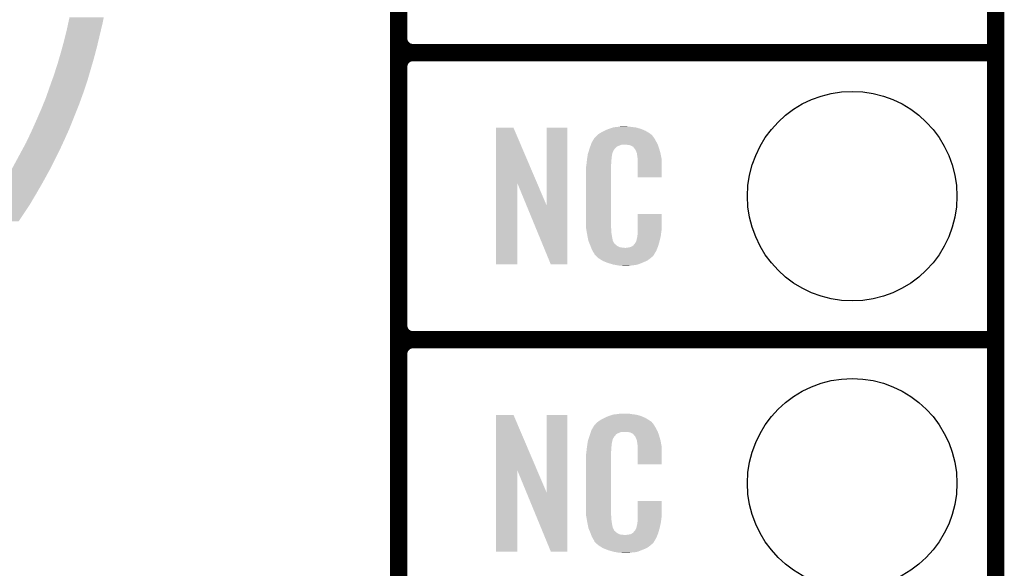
# Model space of a CAD drawing. Extents: x -1.3 to 24.2, y -3.9 to 39.2.
# Tile 26 of 34: x 15.5 to 24.2, y 9.4 to 14.3. Entities that reach past the tile are written whole.
import ezdxf

# ---------------------------------------------------------------- set-up
doc = ezdxf.new("R2010")
doc.units = 0
doc.layers.get('0').update_dxf_attribs({"linetype": 'CONTINUOUS'})
for name, color, linetype in [('PRESSURE_24_CLICK_V100_GKO', 5, 'CONTINUOUS'), ('PRESSURE_24_CLICK_V100_GTO', 14, 'CONTINUOUS'), ('PRESSURE_24_CLICK_V100_GTS', 12, 'CONTINUOUS')]:
    doc.layers.add(name, color=color, linetype=linetype)

# ---------------------------------------------------------------- blocks, each defined once
blk = doc.blocks.new('ROUND_23')
blk.add_circle((0, 0), 0.9271)

msp = doc.modelspace()

# ---------------------------------------------------------------- linework, layer by layer
at = {"layer": 'PRESSURE_24_CLICK_V100_GKO', "const_width": 0.1524}
msp.add_lwpolyline([(24.13, -1.27), (24.13, 36.83)], dxfattribs=at)
at = {"layer": 'PRESSURE_24_CLICK_V100_GTO', "const_width": 0.1524}
for points in [[(18.8468, -0.5588), (18.8468, 18.3388)], [(18.8468, 14.097), (18.8468, 16.383)], [(18.9738, 13.97), (24.13, 13.97)], [(18.9738, 13.97), (24.13, 13.97)], [(18.8468, 11.557), (18.8468, 13.843)], [(18.9738, 11.43), (24.13, 11.43)], [(18.9738, 11.43), (24.13, 11.43)], [(18.8468, 9.017), (18.8468, 11.303)]]:
    msp.add_lwpolyline(points, dxfattribs=at)
for points in [[(18.8468, 14.097, 0.4142136), (18.9738, 13.97)], [(18.9738, 13.97, 0.4142136), (18.8468, 13.843)], [(18.9738, 13.97, 0.4142136), (18.8468, 13.843)], [(18.8468, 11.557, 0.4142136), (18.9738, 11.43)], [(18.9738, 11.43, 0.4142136), (18.8468, 11.303)], [(18.9738, 11.43, 0.4142136), (18.8468, 11.303)]]:
    msp.add_lwpolyline(points, format="xyb", dxfattribs=at)
at = {"layer": 'PRESSURE_24_CLICK_V100_GTO'}
for points in [[(15.91056, 14.17828), (15.92394, 14.23924), (16.213544, 14.17828), (16.22806, 14.23924)], [(15.92394, 14.23924), (15.93342, 14.28242), (16.22806, 14.23924), (16.236092, 14.28242)], [(15.88516, 14.07414), (15.91056, 14.17828), (16.18875, 14.07414), (16.213544, 14.17828)], [(15.871888, 14.02588), (15.88516, 14.07414), (16.17726, 14.02588), (16.18875, 14.07414)], [(15.841608, 13.9192), (15.85722, 13.97254), (16.14932, 13.9192), (16.16329, 13.97254)], [(15.85722, 13.97254), (15.871888, 14.02588), (16.16329, 13.97254), (16.17726, 14.02588)], [(15.79372, 13.7668), (15.82674, 13.8684), (16.104714, 13.7668), (16.13445, 13.8684)], [(15.82674, 13.8684), (15.841608, 13.9192), (16.13445, 13.8684), (16.14932, 13.9192)], [(15.75816, 13.66774), (15.77366, 13.71092), (16.073614, 13.66774), (16.08836, 13.71092)], [(15.77366, 13.71092), (15.79372, 13.7668), (16.08836, 13.71092), (16.104714, 13.7668)], [(15.7226, 13.566142), (15.736822, 13.60678), (16.037932, 13.566142), (16.0528, 13.60678)], [(15.736822, 13.60678), (15.75816, 13.66774), (16.0528, 13.60678), (16.073614, 13.66774)], [(15.696548, 13.50264), (15.7226, 13.566142), (16.0147, 13.50264), (16.037932, 13.566142)], [(15.63878, 13.36802), (15.68196, 13.46708), (15.960852, 13.36802), (16.000476, 13.46708)], [(15.68196, 13.46708), (15.696548, 13.50264), (16.000476, 13.46708), (16.0147, 13.50264)], [(15.608098, 13.29944), (15.63878, 13.36802), (15.93342, 13.29944), (15.960852, 13.36802)], [(15.560706, 13.19784), (15.5956, 13.2715), (15.8877, 13.19784), (15.920846, 13.2715)], [(15.5956, 13.2715), (15.608098, 13.29944), (15.920846, 13.2715), (15.93342, 13.29944)], [(19.707874, 12.816708), (19.707884, 13.304502), (20.070876, 12.816708), (19.862804, 13.304502)], [(19.707884, 13.304502), (19.707886, 13.30452), (19.862804, 13.304502), (19.707886, 13.30452)], [(20.15744, 12.613768), (20.157464, 13.304494), (20.337764, 12.613768), (20.33778, 13.304494)], [(20.157464, 13.304494), (20.157466, 13.30452), (20.33778, 13.304494), (20.157466, 13.30452)], [(20.608834, 13.24356), (20.614642, 13.24864), (21.084542, 13.24356), (21.077432, 13.24864)], [(20.614642, 13.24864), (20.626618, 13.256262), (21.077432, 13.24864), (21.06676, 13.256262)], [(20.626618, 13.256262), (20.642582, 13.26642), (21.06676, 13.256262), (21.04983, 13.26642)], [(20.642582, 13.26642), (20.66798, 13.27912), (21.04983, 13.26642), (21.02866, 13.27912)], [(20.66798, 13.27912), (20.67814, 13.2842), (21.02866, 13.27912), (21.016324, 13.2842)], [(20.67814, 13.2842), (20.703538, 13.29436), (21.016324, 13.2842), (20.991652, 13.29436)], [(20.703538, 13.29436), (20.711158, 13.2969), (20.991652, 13.29436), (20.985482, 13.2969)], [(20.711158, 13.2969), (20.7264, 13.30198), (20.985482, 13.2969), (20.966432, 13.30198)], [(20.7264, 13.30198), (20.743334, 13.30706), (20.966432, 13.30198), (20.947382, 13.30706)], [(20.743334, 13.30706), (20.751802, 13.3096), (20.947382, 13.30706), (20.927062, 13.3096)], [(20.751802, 13.3096), (20.78228, 13.31214), (20.927062, 13.3096), (20.90674, 13.31214)], [(20.78228, 13.31214), (20.79752, 13.31468), (20.90674, 13.31214), (20.891502, 13.31468)], [(20.79752, 13.31468), (20.812762, 13.31722), (20.876262, 13.31468), (20.863562, 13.31722)], [(15.50869, 13.09878), (15.54988, 13.174982), (15.84198, 13.09878), (15.87715, 13.174982)], [(15.54988, 13.174982), (15.560706, 13.19784), (15.87715, 13.174982), (15.8877, 13.19784)], [(20.547456, 13.15466), (20.549232, 13.159738), (21.139694, 13.15466), (21.13788, 13.159738)], [(20.549232, 13.159738), (20.55368, 13.172442), (21.13788, 13.159738), (21.130952, 13.172442)], [(20.55368, 13.172442), (20.562644, 13.18768), (21.130952, 13.172442), (21.12264, 13.18768)], [(20.562644, 13.18768), (20.576094, 13.21054), (21.12264, 13.18768), (21.109942, 13.21054)], [(20.576094, 13.21054), (20.579086, 13.215622), (21.109942, 13.21054), (21.106132, 13.215622)], [(20.579086, 13.215622), (20.584158, 13.218164), (21.106132, 13.215622), (21.104228, 13.218164)], [(20.584158, 13.218164), (20.58619, 13.220704), (21.104228, 13.218164), (21.102322, 13.220704)], [(20.58619, 13.220704), (20.590248, 13.225776), (21.102322, 13.220704), (21.099782, 13.225776)], [(20.590248, 13.225776), (20.59432, 13.230862), (21.099782, 13.225776), (21.095424, 13.230862)], [(20.59432, 13.230862), (20.608834, 13.24356), (21.095424, 13.230862), (21.084542, 13.24356)], [(15.431804, 12.95654), (15.50869, 13.09878), (15.77086, 12.95654), (15.84198, 13.09878)], [(20.519054, 13.063218), (20.52066, 13.073382), (20.73402, 13.063218), (20.73679, 13.073382)], [(20.52066, 13.073382), (20.526272, 13.091158), (20.73679, 13.073382), (20.741638, 13.091158)], [(20.526272, 13.091158), (20.533492, 13.114018), (20.741638, 13.091158), (20.754338, 13.114018)], [(20.533492, 13.114018), (20.5359, 13.12164), (20.754338, 13.114018), (20.761954, 13.12164)], [(20.5359, 13.12164), (20.53679, 13.124184), (20.761954, 13.12164), (20.764498, 13.124184)], [(20.53679, 13.124184), (20.538564, 13.129256), (20.764498, 13.124184), (20.767038, 13.129256)], [(20.538564, 13.129256), (20.542122, 13.139418), (20.767038, 13.129256), (20.779744, 13.139418)], [(20.542122, 13.139418), (20.547454, 13.154658), (20.779744, 13.139418), (20.817836, 13.154658)], [(20.547454, 13.154658), (20.547456, 13.15466), (20.817836, 13.154658), (20.866098, 13.15466)], [(20.88388, 13.15212), (20.866098, 13.15466), (21.140602, 13.15212), (21.139694, 13.15466)], [(20.896578, 13.14958), (20.88388, 13.15212), (21.141508, 13.14958), (21.140602, 13.15212)], [(20.921974, 13.136878), (20.896578, 13.14958), (21.146044, 13.136878), (21.141508, 13.14958)], [(20.924518, 13.131804), (20.921974, 13.136878), (21.147856, 13.131804), (21.146044, 13.136878)], [(20.931052, 13.12418), (20.924518, 13.131804), (21.150578, 13.12418), (21.147856, 13.131804)], [(20.939758, 13.114018), (20.931052, 13.12418), (21.153568, 13.114018), (21.150578, 13.12418)], [(20.94992, 13.09116), (20.939758, 13.114018), (21.160292, 13.09116), (21.153568, 13.114018)], [(20.953984, 13.081002), (20.94992, 13.09116), (21.16328, 13.081002), (21.160292, 13.09116)], [(20.954998, 13.078464), (20.953984, 13.081002), (21.163764, 13.078464), (21.16328, 13.081002)], [(20.955, 13.070842), (20.954998, 13.078464), (21.165216, 13.070842), (21.163764, 13.078464)], [(20.508242, 12.981938), (20.5105, 13.00226), (20.7264, 12.981938), (20.72894, 13.00226)], [(20.5105, 13.00226), (20.512756, 13.022578), (20.72894, 13.00226), (20.72894, 13.022578)], [(20.512756, 13.022578), (20.51304, 13.02512), (20.72894, 13.022578), (20.729448, 13.02512)], [(20.51304, 13.02512), (20.514642, 13.035278), (20.729448, 13.02512), (20.73148, 13.035278)], [(20.514642, 13.035278), (20.516648, 13.047978), (20.73148, 13.035278), (20.73148, 13.047978)], [(20.516648, 13.047978), (20.518252, 13.058138), (20.73148, 13.047978), (20.73402, 13.058138)], [(20.518252, 13.058138), (20.519054, 13.063218), (20.73402, 13.058138), (20.73402, 13.063218)], [(20.95754, 13.058138), (20.955, 13.070842), (21.167636, 13.058138), (21.165216, 13.070842)], [(20.96008, 13.04036), (20.95754, 13.058138), (21.171022, 13.04036), (21.167636, 13.058138)], [(20.961058, 13.027658), (20.96008, 13.04036), (21.17344, 13.027658), (21.171022, 13.04036)], [(20.96262, 13.00734), (20.961058, 13.027658), (21.173436, 13.00734), (21.17344, 13.027658)], [(20.96262, 12.867666), (20.96262, 13.00734), (21.173414, 12.867666), (21.173436, 13.00734)], [(15.39748, 12.89304), (15.404344, 12.90574), (15.7359, 12.89304), (15.74292, 12.90574)], [(15.404344, 12.90574), (15.431804, 12.95654), (15.74292, 12.90574), (15.77086, 12.95654)], [(20.50288, 12.931142), (20.50542, 12.943842), (20.7264, 12.931142), (20.7264, 12.943842)], [(20.50288, 12.48156), (20.50288, 12.931142), (20.7264, 12.48156), (20.7264, 12.931142)], [(20.50542, 12.96162), (20.50796, 12.9794), (20.7264, 12.96162), (20.7264, 12.9794)], [(20.50542, 12.943842), (20.50542, 12.96162), (20.7264, 12.943842), (20.7264, 12.96162)], [(20.50796, 12.9794), (20.508242, 12.981938), (20.7264, 12.9794), (20.7264, 12.981938)], [(15.346256, 12.80922), (15.39748, 12.89304), (15.68958, 12.80922), (15.7359, 12.89304)], [(19.70786, 12.095506), (19.707874, 12.816708), (19.895794, 12.095506), (19.89582, 12.816708)], [(19.979442, 12.613768), (19.89582, 12.816708), (20.15744, 12.613768), (20.070876, 12.816708)], [(21.173414, 12.86764), (20.96262, 12.867666), (21.173414, 12.86764), (21.173414, 12.867666)], [(15.28318, 12.7127), (15.3416, 12.8016), (15.6337, 12.7127), (15.685168, 12.8016)], [(15.3416, 12.8016), (15.346256, 12.80922), (15.685168, 12.8016), (15.68958, 12.80922)], [(15.22476, 12.6238), (15.28318, 12.7127), (15.580842, 12.6238), (15.6337, 12.7127)], [(15.1638, 12.5349), (15.221276, 12.61872), (15.52194, 12.5349), (15.577822, 12.61872)], [(15.221276, 12.61872), (15.22476, 12.6238), (15.577822, 12.61872), (15.580842, 12.6238)], [(20.192996, 12.095498), (19.979442, 12.613768), (20.337754, 12.095498), (20.337764, 12.613768)], [(15.11808, 12.476476), (15.1638, 12.5349), (15.48299, 12.476476), (15.52194, 12.5349)], [(20.505232, 12.41806), (20.50288, 12.48156), (20.7264, 12.41806), (20.7264, 12.48156)], [(20.962622, 12.40282), (20.962644, 12.542494), (21.17344, 12.40282), (21.17344, 12.542494)], [(20.962644, 12.542494), (20.962646, 12.54252), (21.17344, 12.542494), (20.962646, 12.54252)], [(20.50542, 12.412982), (20.505232, 12.41806), (20.727126, 12.412982), (20.7264, 12.41806)], [(20.50763, 12.400278), (20.50542, 12.412982), (20.72894, 12.400278), (20.727126, 12.412982)], [(20.511606, 12.377418), (20.50763, 12.400278), (20.72894, 12.377418), (20.72894, 12.400278)], [(20.51558, 12.35456), (20.511606, 12.377418), (20.73255, 12.35456), (20.72894, 12.377418)], [(20.96008, 12.3698), (20.961984, 12.38504), (21.168866, 12.3698), (21.1709, 12.38504)], [(20.961984, 12.38504), (20.96262, 12.390122), (21.1709, 12.38504), (21.171626, 12.390122)], [(20.96262, 12.390122), (20.962622, 12.40282), (21.171626, 12.390122), (21.17344, 12.40282)], [(20.520662, 12.32916), (20.51558, 12.35456), (20.73656, 12.32916), (20.73255, 12.35456)], [(20.525234, 12.306298), (20.520662, 12.32916), (20.74164, 12.306298), (20.73656, 12.32916)], [(20.52574, 12.303762), (20.525234, 12.306298), (20.74291, 12.303762), (20.74164, 12.306298)], [(20.533062, 12.285984), (20.52574, 12.303762), (20.751802, 12.285984), (20.74291, 12.303762)], [(20.937222, 12.280902), (20.94992, 12.30376), (21.14931, 12.280902), (21.15566, 12.30376)], [(20.94992, 12.30376), (20.949922, 12.303762), (21.15566, 12.30376), (21.15566, 12.303762)], [(20.949922, 12.303762), (20.955, 12.329162), (21.15566, 12.303762), (21.161636, 12.329162)], [(20.955, 12.329162), (20.955002, 12.331704), (21.161636, 12.329162), (21.162234, 12.331704)], [(20.955002, 12.331704), (20.95754, 12.336784), (21.162234, 12.331704), (21.163428, 12.336784)], [(20.95754, 12.344402), (20.958048, 12.346942), (21.165222, 12.344402), (21.16582, 12.346942)], [(20.95754, 12.336784), (20.95754, 12.344402), (21.163428, 12.336784), (21.165222, 12.344402)], [(20.958048, 12.346942), (20.96008, 12.357102), (21.16582, 12.346942), (21.167174, 12.357102)], [(20.96008, 12.357102), (20.96008, 12.3698), (21.167174, 12.357102), (21.168866, 12.3698)], [(20.53411, 12.283436), (20.533062, 12.285984), (20.754342, 12.283436), (20.751802, 12.285984)], [(20.536198, 12.278364), (20.53411, 12.283436), (20.756884, 12.278364), (20.754342, 12.283436)], [(20.538292, 12.273278), (20.536198, 12.278364), (20.764502, 12.273278), (20.756884, 12.278364)], [(20.54143, 12.26566), (20.538292, 12.273278), (20.77212, 12.26566), (20.764502, 12.273278)], [(20.54352, 12.26058), (20.54143, 12.26566), (20.779742, 12.26058), (20.77212, 12.26566)], [(20.545474, 12.2555), (20.54352, 12.26058), (20.787362, 12.2555), (20.779742, 12.26058)], [(20.548406, 12.24788), (20.545474, 12.2555), (20.802604, 12.24788), (20.787362, 12.2555)], [(20.55036, 12.2428), (20.548406, 12.24788), (20.848322, 12.2428), (20.802604, 12.24788)], [(20.55622, 12.22756), (20.55036, 12.2428), (21.130408, 12.22756), (21.136684, 12.2428)], [(20.563278, 12.21486), (20.55622, 12.22756), (21.12518, 12.21486), (21.130408, 12.22756)], [(20.568922, 12.204698), (20.563278, 12.21486), (21.119082, 12.204698), (21.12518, 12.21486)], [(20.579076, 12.189466), (20.568922, 12.204698), (21.109942, 12.189466), (21.119082, 12.204698)], [(20.848322, 12.2428), (20.858482, 12.242802), (21.136684, 12.2428), (21.136686, 12.242802)], [(20.858482, 12.242802), (20.866104, 12.24534), (21.136686, 12.242802), (21.13773, 12.24534)], [(20.876262, 12.24534), (20.901662, 12.25042), (21.13773, 12.24534), (21.139822, 12.25042)], [(20.901662, 12.25042), (20.914356, 12.258038), (21.139822, 12.25042), (21.14296, 12.258038)], [(20.914356, 12.258038), (20.91436, 12.25804), (21.14296, 12.258038), (21.14296, 12.25804)], [(20.91436, 12.25804), (20.924522, 12.265666), (21.14296, 12.25804), (21.145078, 12.265666)], [(20.924522, 12.265666), (20.927062, 12.270736), (21.145078, 12.265666), (21.146486, 12.270736)], [(20.927062, 12.270736), (20.937222, 12.280902), (21.146486, 12.270736), (21.14931, 12.280902)], [(20.57908, 12.184382), (20.579076, 12.189466), (21.106892, 12.184382), (21.109942, 12.189466)], [(20.586702, 12.17676), (20.57908, 12.184382), (21.10232, 12.17676), (21.106892, 12.184382)], [(20.591778, 12.171682), (20.586702, 12.17676), (21.099776, 12.171682), (21.10232, 12.17676)], [(20.59686, 12.166598), (20.591778, 12.171682), (21.093424, 12.166598), (21.099776, 12.171682)], [(20.602786, 12.16152), (20.59686, 12.166598), (21.08708, 12.16152), (21.093424, 12.166598)], [(20.614638, 12.15136), (20.602786, 12.16152), (21.075228, 12.15136), (21.08708, 12.16152)], [(20.622768, 12.14628), (20.614638, 12.15136), (21.069302, 12.14628), (21.075228, 12.15136)], [(20.65122, 12.1285), (20.622768, 12.14628), (21.043904, 12.1285), (21.069302, 12.14628)], [(20.65528, 12.125962), (20.65122, 12.1285), (21.03798, 12.125962), (21.043904, 12.1285)], [(20.687936, 12.11326), (20.65528, 12.125962), (21.00834, 12.11326), (21.03798, 12.125962)], [(20.701, 12.108178), (20.687936, 12.11326), (20.99527, 12.108178), (21.00834, 12.11326)], [(19.895794, 12.09548), (19.70786, 12.095506), (19.895794, 12.09548), (19.895794, 12.095506)], [(20.337754, 12.09548), (20.192996, 12.095498), (20.337754, 12.09548), (20.337754, 12.095498)], [(20.744178, 12.09548), (20.701, 12.108178), (20.962618, 12.09548), (20.99527, 12.108178)], [(20.771274, 12.0904), (20.744178, 12.09548), (20.939758, 12.0904), (20.962618, 12.09548)], [(20.78482, 12.08786), (20.771274, 12.0904), (20.91182, 12.08786), (20.939758, 12.0904)], [(20.800058, 12.08532), (20.78482, 12.08786), (20.896578, 12.08532), (20.91182, 12.08786)], [(20.827998, 12.08278), (20.817838, 12.08532), (20.881338, 12.08278), (20.896578, 12.08532)], [(19.707874, 10.276708), (19.707884, 10.764502), (20.070876, 10.276708), (19.862804, 10.764502)], [(19.707884, 10.764502), (19.707886, 10.76452), (19.862804, 10.764502), (19.707886, 10.76452)], [(20.15744, 10.073768), (20.157464, 10.764494), (20.337764, 10.073768), (20.33778, 10.764494)], [(20.157464, 10.764494), (20.157466, 10.76452), (20.33778, 10.764494), (20.157466, 10.76452)], [(20.626618, 10.716262), (20.642582, 10.72642), (21.06676, 10.716262), (21.04983, 10.72642)], [(20.642582, 10.72642), (20.66798, 10.73912), (21.04983, 10.72642), (21.02866, 10.73912)], [(20.66798, 10.73912), (20.67814, 10.7442), (21.02866, 10.73912), (21.016324, 10.7442)], [(20.67814, 10.7442), (20.703538, 10.75436), (21.016324, 10.7442), (20.991652, 10.75436)], [(20.703538, 10.75436), (20.711158, 10.7569), (20.991652, 10.75436), (20.985482, 10.7569)], [(20.711158, 10.7569), (20.7264, 10.76198), (20.985482, 10.7569), (20.966432, 10.76198)], [(20.7264, 10.76198), (20.743334, 10.76706), (20.966432, 10.76198), (20.947382, 10.76706)], [(20.743334, 10.76706), (20.751802, 10.7696), (20.947382, 10.76706), (20.927062, 10.7696)], [(20.751802, 10.7696), (20.78228, 10.77214), (20.927062, 10.7696), (20.90674, 10.77214)], [(20.78228, 10.77214), (20.79752, 10.77468), (20.90674, 10.77214), (20.891502, 10.77468)], [(20.79752, 10.77468), (20.812762, 10.77722), (20.876262, 10.77468), (20.863562, 10.77722)], [(20.549232, 10.619738), (20.55368, 10.632442), (21.13788, 10.619738), (21.130952, 10.632442)], [(20.55368, 10.632442), (20.562644, 10.64768), (21.130952, 10.632442), (21.12264, 10.64768)], [(20.562644, 10.64768), (20.576094, 10.67054), (21.12264, 10.64768), (21.109942, 10.67054)], [(20.576094, 10.67054), (20.579086, 10.675622), (21.109942, 10.67054), (21.106132, 10.675622)], [(20.579086, 10.675622), (20.584158, 10.678164), (21.106132, 10.675622), (21.104228, 10.678164)], [(20.584158, 10.678164), (20.58619, 10.680704), (21.104228, 10.678164), (21.102322, 10.680704)], [(20.58619, 10.680704), (20.590248, 10.685776), (21.102322, 10.680704), (21.099782, 10.685776)], [(20.590248, 10.685776), (20.59432, 10.690862), (21.099782, 10.685776), (21.095424, 10.690862)], [(20.59432, 10.690862), (20.608834, 10.70356), (21.095424, 10.690862), (21.084542, 10.70356)], [(20.608834, 10.70356), (20.614642, 10.70864), (21.084542, 10.70356), (21.077432, 10.70864)], [(20.614642, 10.70864), (20.626618, 10.716262), (21.077432, 10.70864), (21.06676, 10.716262)], [(20.52066, 10.533382), (20.526272, 10.551158), (20.73679, 10.533382), (20.741638, 10.551158)], [(20.526272, 10.551158), (20.533492, 10.574018), (20.741638, 10.551158), (20.754338, 10.574018)], [(20.533492, 10.574018), (20.5359, 10.58164), (20.754338, 10.574018), (20.761954, 10.58164)], [(20.5359, 10.58164), (20.53679, 10.584184), (20.761954, 10.58164), (20.764498, 10.584184)], [(20.53679, 10.584184), (20.538564, 10.589256), (20.764498, 10.584184), (20.767038, 10.589256)], [(20.538564, 10.589256), (20.542122, 10.599418), (20.767038, 10.589256), (20.779744, 10.599418)], [(20.542122, 10.599418), (20.547454, 10.614658), (20.779744, 10.599418), (20.817836, 10.614658)], [(20.547454, 10.614658), (20.547456, 10.61466), (20.817836, 10.614658), (20.866098, 10.61466)], [(20.547456, 10.61466), (20.549232, 10.619738), (21.139694, 10.61466), (21.13788, 10.619738)], [(20.88388, 10.61212), (20.866098, 10.61466), (21.140602, 10.61212), (21.139694, 10.61466)], [(20.896578, 10.60958), (20.88388, 10.61212), (21.141508, 10.60958), (21.140602, 10.61212)], [(20.921974, 10.596878), (20.896578, 10.60958), (21.146044, 10.596878), (21.141508, 10.60958)], [(20.924518, 10.591804), (20.921974, 10.596878), (21.147856, 10.591804), (21.146044, 10.596878)], [(20.931052, 10.58418), (20.924518, 10.591804), (21.150578, 10.58418), (21.147856, 10.591804)], [(20.939758, 10.574018), (20.931052, 10.58418), (21.153568, 10.574018), (21.150578, 10.58418)], [(20.94992, 10.55116), (20.939758, 10.574018), (21.160292, 10.55116), (21.153568, 10.574018)], [(20.953984, 10.541002), (20.94992, 10.55116), (21.16328, 10.541002), (21.160292, 10.55116)], [(20.508242, 10.441938), (20.5105, 10.46226), (20.7264, 10.441938), (20.72894, 10.46226)], [(20.5105, 10.46226), (20.512756, 10.482578), (20.72894, 10.46226), (20.72894, 10.482578)], [(20.512756, 10.482578), (20.51304, 10.48512), (20.72894, 10.482578), (20.729448, 10.48512)], [(20.51304, 10.48512), (20.514642, 10.495278), (20.729448, 10.48512), (20.73148, 10.495278)], [(20.514642, 10.495278), (20.516648, 10.507978), (20.73148, 10.495278), (20.73148, 10.507978)], [(20.516648, 10.507978), (20.518252, 10.518138), (20.73148, 10.507978), (20.73402, 10.518138)], [(20.518252, 10.518138), (20.519054, 10.523218), (20.73402, 10.518138), (20.73402, 10.523218)], [(20.519054, 10.523218), (20.52066, 10.533382), (20.73402, 10.523218), (20.73679, 10.533382)], [(20.954998, 10.538464), (20.953984, 10.541002), (21.163764, 10.538464), (21.16328, 10.541002)], [(20.955, 10.530842), (20.954998, 10.538464), (21.165216, 10.530842), (21.163764, 10.538464)], [(20.95754, 10.518138), (20.955, 10.530842), (21.167636, 10.518138), (21.165216, 10.530842)], [(20.96008, 10.50036), (20.95754, 10.518138), (21.171022, 10.50036), (21.167636, 10.518138)], [(20.961058, 10.487658), (20.96008, 10.50036), (21.17344, 10.487658), (21.171022, 10.50036)], [(20.96262, 10.46734), (20.961058, 10.487658), (21.173436, 10.46734), (21.17344, 10.487658)], [(20.96262, 10.327666), (20.96262, 10.46734), (21.173414, 10.327666), (21.173436, 10.46734)], [(20.50288, 10.391142), (20.50542, 10.403842), (20.7264, 10.391142), (20.7264, 10.403842)], [(20.50288, 9.94156), (20.50288, 10.391142), (20.7264, 9.94156), (20.7264, 10.391142)], [(20.50542, 10.42162), (20.50796, 10.4394), (20.7264, 10.42162), (20.7264, 10.4394)], [(20.50542, 10.403842), (20.50542, 10.42162), (20.7264, 10.403842), (20.7264, 10.42162)], [(20.50796, 10.4394), (20.508242, 10.441938), (20.7264, 10.4394), (20.7264, 10.441938)], [(21.173414, 10.32764), (20.96262, 10.327666), (21.173414, 10.32764), (21.173414, 10.327666)], [(19.70786, 9.555506), (19.707874, 10.276708), (19.895794, 9.555506), (19.89582, 10.276708)], [(19.979442, 10.073768), (19.89582, 10.276708), (20.15744, 10.073768), (20.070876, 10.276708)], [(20.192996, 9.555498), (19.979442, 10.073768), (20.337754, 9.555498), (20.337764, 10.073768)], [(20.505232, 9.87806), (20.50288, 9.94156), (20.7264, 9.87806), (20.7264, 9.94156)], [(20.962622, 9.86282), (20.962644, 10.002494), (21.17344, 9.86282), (21.17344, 10.002494)], [(20.962644, 10.002494), (20.962646, 10.00252), (21.17344, 10.002494), (20.962646, 10.00252)], [(20.50542, 9.872982), (20.505232, 9.87806), (20.727126, 9.872982), (20.7264, 9.87806)], [(20.50763, 9.860278), (20.50542, 9.872982), (20.72894, 9.860278), (20.727126, 9.872982)], [(20.511606, 9.837418), (20.50763, 9.860278), (20.72894, 9.837418), (20.72894, 9.860278)], [(20.961984, 9.84504), (20.96262, 9.850122), (21.1709, 9.84504), (21.171626, 9.850122)], [(20.96262, 9.850122), (20.962622, 9.86282), (21.171626, 9.850122), (21.17344, 9.86282)], [(20.51558, 9.81456), (20.511606, 9.837418), (20.73255, 9.81456), (20.72894, 9.837418)], [(20.520662, 9.78916), (20.51558, 9.81456), (20.73656, 9.78916), (20.73255, 9.81456)], [(20.525234, 9.766298), (20.520662, 9.78916), (20.74164, 9.766298), (20.73656, 9.78916)], [(20.52574, 9.763762), (20.525234, 9.766298), (20.74291, 9.763762), (20.74164, 9.766298)], [(20.533062, 9.745984), (20.52574, 9.763762), (20.751802, 9.745984), (20.74291, 9.763762)], [(20.937222, 9.740902), (20.94992, 9.76376), (21.14931, 9.740902), (21.15566, 9.76376)], [(20.94992, 9.76376), (20.949922, 9.763762), (21.15566, 9.76376), (21.15566, 9.763762)], [(20.949922, 9.763762), (20.955, 9.789162), (21.15566, 9.763762), (21.161636, 9.789162)], [(20.955, 9.789162), (20.955002, 9.791704), (21.161636, 9.789162), (21.162234, 9.791704)], [(20.955002, 9.791704), (20.95754, 9.796784), (21.162234, 9.791704), (21.163428, 9.796784)], [(20.95754, 9.804402), (20.958048, 9.806942), (21.165222, 9.804402), (21.16582, 9.806942)], [(20.95754, 9.796784), (20.95754, 9.804402), (21.163428, 9.796784), (21.165222, 9.804402)], [(20.958048, 9.806942), (20.96008, 9.817102), (21.16582, 9.806942), (21.167174, 9.817102)], [(20.96008, 9.8298), (20.961984, 9.84504), (21.168866, 9.8298), (21.1709, 9.84504)], [(20.96008, 9.817102), (20.96008, 9.8298), (21.167174, 9.817102), (21.168866, 9.8298)], [(20.53411, 9.743436), (20.533062, 9.745984), (20.754342, 9.743436), (20.751802, 9.745984)], [(20.536198, 9.738364), (20.53411, 9.743436), (20.756884, 9.738364), (20.754342, 9.743436)], [(20.538292, 9.733278), (20.536198, 9.738364), (20.764502, 9.733278), (20.756884, 9.738364)], [(20.54143, 9.72566), (20.538292, 9.733278), (20.77212, 9.72566), (20.764502, 9.733278)], [(20.54352, 9.72058), (20.54143, 9.72566), (20.779742, 9.72058), (20.77212, 9.72566)], [(20.545474, 9.7155), (20.54352, 9.72058), (20.787362, 9.7155), (20.779742, 9.72058)], [(20.548406, 9.70788), (20.545474, 9.7155), (20.802604, 9.70788), (20.787362, 9.7155)], [(20.55036, 9.7028), (20.548406, 9.70788), (20.848322, 9.7028), (20.802604, 9.70788)], [(20.55622, 9.68756), (20.55036, 9.7028), (21.130408, 9.68756), (21.136684, 9.7028)], [(20.563278, 9.67486), (20.55622, 9.68756), (21.12518, 9.67486), (21.130408, 9.68756)], [(20.568922, 9.664698), (20.563278, 9.67486), (21.119082, 9.664698), (21.12518, 9.67486)], [(20.848322, 9.7028), (20.858482, 9.702802), (21.136684, 9.7028), (21.136686, 9.702802)], [(20.858482, 9.702802), (20.866104, 9.70534), (21.136686, 9.702802), (21.13773, 9.70534)], [(20.876262, 9.70534), (20.901662, 9.71042), (21.13773, 9.70534), (21.139822, 9.71042)], [(20.901662, 9.71042), (20.914356, 9.718038), (21.139822, 9.71042), (21.14296, 9.718038)], [(20.914356, 9.718038), (20.91436, 9.71804), (21.14296, 9.718038), (21.14296, 9.71804)], [(20.91436, 9.71804), (20.924522, 9.725666), (21.14296, 9.71804), (21.145078, 9.725666)], [(20.924522, 9.725666), (20.927062, 9.730736), (21.145078, 9.725666), (21.146486, 9.730736)], [(20.927062, 9.730736), (20.937222, 9.740902), (21.146486, 9.730736), (21.14931, 9.740902)], [(20.579076, 9.649466), (20.568922, 9.664698), (21.109942, 9.649466), (21.119082, 9.664698)], [(20.57908, 9.644382), (20.579076, 9.649466), (21.106892, 9.644382), (21.109942, 9.649466)], [(20.586702, 9.63676), (20.57908, 9.644382), (21.10232, 9.63676), (21.106892, 9.644382)], [(20.591778, 9.631682), (20.586702, 9.63676), (21.099776, 9.631682), (21.10232, 9.63676)], [(20.59686, 9.626598), (20.591778, 9.631682), (21.093424, 9.626598), (21.099776, 9.631682)], [(20.602786, 9.62152), (20.59686, 9.626598), (21.08708, 9.62152), (21.093424, 9.626598)], [(20.614638, 9.61136), (20.602786, 9.62152), (21.075228, 9.61136), (21.08708, 9.62152)], [(20.622768, 9.60628), (20.614638, 9.61136), (21.069302, 9.60628), (21.075228, 9.61136)], [(20.65122, 9.5885), (20.622768, 9.60628), (21.043904, 9.5885), (21.069302, 9.60628)], [(20.65528, 9.585962), (20.65122, 9.5885), (21.03798, 9.585962), (21.043904, 9.5885)], [(20.687936, 9.57326), (20.65528, 9.585962), (21.00834, 9.57326), (21.03798, 9.585962)], [(19.895794, 9.55548), (19.70786, 9.555506), (19.895794, 9.55548), (19.895794, 9.555506)], [(20.337754, 9.55548), (20.192996, 9.555498), (20.337754, 9.55548), (20.337754, 9.555498)], [(20.701, 9.568178), (20.687936, 9.57326), (20.99527, 9.568178), (21.00834, 9.57326)], [(20.744178, 9.55548), (20.701, 9.568178), (20.962618, 9.55548), (20.99527, 9.568178)], [(20.771274, 9.5504), (20.744178, 9.55548), (20.939758, 9.5504), (20.962618, 9.55548)], [(20.78482, 9.54786), (20.771274, 9.5504), (20.91182, 9.54786), (20.939758, 9.5504)], [(20.800058, 9.54532), (20.78482, 9.54786), (20.896578, 9.54532), (20.91182, 9.54786)], [(20.827998, 9.54278), (20.817838, 9.54532), (20.881338, 9.54278), (20.896578, 9.54532)]]:
    msp.add_solid(points, dxfattribs=at)

# ---------------------------------------------------------------- block references
at = {"layer": 'PRESSURE_24_CLICK_V100_GTS'}
for p in [(22.86, 12.7), (22.86, 10.16)]:
    msp.add_blockref('ROUND_23', p, dxfattribs=at)

doc.saveas('drawing.dxf')
